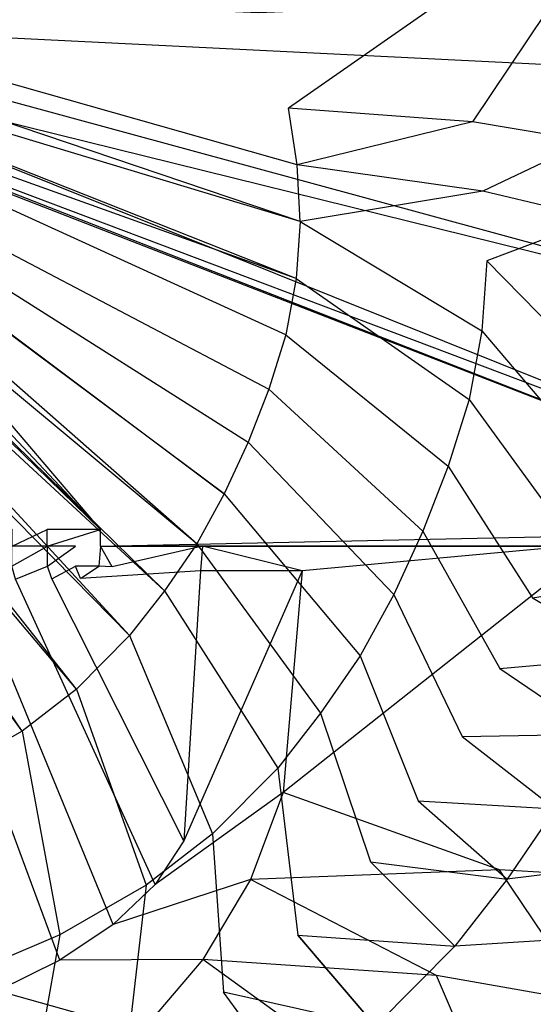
# Model space of a CAD drawing. Extents: x 0 to 0.54, y -0.45 to 0.
# Tile 32 of 38: x 0.356 to 0.437, y -0.351 to -0.197. Entities that reach past the tile are written whole.
import ezdxf

# ---------------------------------------------------------------- set-up
doc = ezdxf.new("R2010")
doc.units = 0
doc.layers.add('L3_WT_416055_0___REPLACEMTFOREM', color=7, linetype='CONTINUOUS')

msp = doc.modelspace()

# ---------------------------------------------------------------- linework, layer by layer
at = {"layer": 'L3_WT_416055_0___REPLACEMTFOREM', "color": 8}
for points, invisible_edges in [([(0.309469, -0.192975, 0.03185), (0.489592, -0.181855, 0.031738), (0.49242, -0.206463, 0.031738), (0.309469, -0.192975, 0.03185)], 14), ([(0.393578, -0.195716, 0.063885), (0.301224, -0.191635, 0.056747), (0.398285, -0.21064, 0.063885), (0.393578, -0.195716, 0.063885)], 14), ([(0.399597, -0.219521, 0.063885), (0.398285, -0.21064, 0.063885), (0.301224, -0.191635, 0.056747), (0.399597, -0.219521, 0.063885)], 14), ([(0.399597, -0.219521, 0.063885), (0.301224, -0.191635, 0.056747), (0.301826, -0.19521, 0.056747), (0.399597, -0.219521, 0.063885)], 14), ([(0.49242, -0.206463, 0.031738), (0.30968, -0.197402, 0.031854), (0.309469, -0.192975, 0.03185), (0.49242, -0.206463, 0.031738)], 13), ([(0.398285, -0.21064, 0.063885), (0.42139, -0.194533, 0.070497), (0.393578, -0.195716, 0.063885), (0.398285, -0.21064, 0.063885)], 13), ([(0.42139, -0.194533, 0.070497), (0.398285, -0.21064, 0.063885), (0.427156, -0.212816, 0.070497), (0.42139, -0.194533, 0.070497)], 14), ([(0.427156, -0.212816, 0.070497), (0.438792, -0.195472, 0.084247), (0.42139, -0.194533, 0.070497), (0.427156, -0.212816, 0.070497)], 13), ([(0.400107, -0.228446, 0.063885), (0.399597, -0.219521, 0.063885), (0.301826, -0.19521, 0.056747), (0.400107, -0.228446, 0.063885)], 14), ([(0.400107, -0.228446, 0.063885), (0.301826, -0.19521, 0.056747), (0.302027, -0.19883, 0.056747), (0.400107, -0.228446, 0.063885)], 14), ([(0.438792, -0.195472, 0.084247), (0.427156, -0.212816, 0.070497), (0.445222, -0.215856, 0.084247), (0.438792, -0.195472, 0.084247)], 14), ([(0.30968, -0.197402, 0.031854), (0.49242, -0.247047, 0.031737), (0.309404, -0.201821, 0.031859), (0.30968, -0.197402, 0.031854)], 13), ([(0.30968, -0.197402, 0.031854), (0.49242, -0.206463, 0.031738), (0.49242, -0.226732, 0.031737), (0.30968, -0.197402, 0.031854)], 14), ([(0.49242, -0.247047, 0.031737), (0.30968, -0.197402, 0.031854), (0.49242, -0.226732, 0.031737), (0.49242, -0.247047, 0.031737)], 14), ([(0.399458, -0.237391, 0.063885), (0.302027, -0.19883, 0.056747), (0.301826, -0.202451, 0.056747), (0.399458, -0.237391, 0.063885)], 14), ([(0.400107, -0.228446, 0.063885), (0.302027, -0.19883, 0.056747), (0.399458, -0.237391, 0.063885), (0.400107, -0.228446, 0.063885)], 14), ([(0.309404, -0.201821, 0.031859), (0.49022, -0.274341, 0.031735), (0.308679, -0.205905, 0.031864), (0.309404, -0.201821, 0.031859)], 13), ([(0.49022, -0.274341, 0.031735), (0.309404, -0.201821, 0.031859), (0.49242, -0.247047, 0.031737), (0.49022, -0.274341, 0.031735)], 14), ([(0.397848, -0.246206, 0.063885), (0.301826, -0.202451, 0.056747), (0.301325, -0.20543, 0.056747), (0.397848, -0.246206, 0.063885)], 14), ([(0.399458, -0.237391, 0.063885), (0.301826, -0.202451, 0.056747), (0.397848, -0.246206, 0.063885), (0.399458, -0.237391, 0.063885)], 14), ([(0.395175, -0.254744, 0.063885), (0.301325, -0.20543, 0.056747), (0.30128, -0.205696, 0.056747), (0.395175, -0.254744, 0.063885)], 13), ([(0.301325, -0.20543, 0.056747), (0.395175, -0.254744, 0.063885), (0.397848, -0.246206, 0.063885), (0.301325, -0.20543, 0.056747)], 14), ([(0.383874, -0.279021, 0.063885), (0.301124, -0.206376, 0.056747), (0.30023, -0.20951, 0.056747), (0.383874, -0.279021, 0.063885)], 14), ([(0.388181, -0.271189, 0.063885), (0.301224, -0.206026, 0.056747), (0.301124, -0.206376, 0.056747), (0.388181, -0.271189, 0.063885)], 13), ([(0.388181, -0.271189, 0.063885), (0.301124, -0.206376, 0.056747), (0.383874, -0.279021, 0.063885), (0.388181, -0.271189, 0.063885)], 14), ([(0.391935, -0.263073, 0.063885), (0.30128, -0.205696, 0.056747), (0.301224, -0.206026, 0.056747), (0.391935, -0.263073, 0.063885)], 13), ([(0.301224, -0.206026, 0.056747), (0.388181, -0.271189, 0.063885), (0.391935, -0.263073, 0.063885), (0.301224, -0.206026, 0.056747)], 14), ([(0.30128, -0.205696, 0.056747), (0.391935, -0.263073, 0.063885), (0.395175, -0.254744, 0.063885), (0.30128, -0.205696, 0.056747)], 14), ([(0.308614, -0.20627, 0.031864), (0.368737, -0.276784, 0.031958), (0.306943, -0.211113, 0.031872), (0.308614, -0.20627, 0.031864)], 13), ([(0.308679, -0.205905, 0.031864), (0.490023, -0.276784, 0.031735), (0.308614, -0.20627, 0.031864), (0.308679, -0.205905, 0.031864)], 13), ([(0.368737, -0.276784, 0.031958), (0.308614, -0.20627, 0.031864), (0.490023, -0.276784, 0.031735), (0.368737, -0.276784, 0.031958)], 14), ([(0.490023, -0.276784, 0.031735), (0.308679, -0.205905, 0.031864), (0.49022, -0.274341, 0.031735), (0.490023, -0.276784, 0.031735)], 14), ([(0.378817, -0.286392, 0.063885), (0.30023, -0.20951, 0.056747), (0.298856, -0.21286, 0.056747), (0.378817, -0.286392, 0.063885)], 14), ([(0.383874, -0.279021, 0.063885), (0.30023, -0.20951, 0.056747), (0.378817, -0.286392, 0.063885), (0.383874, -0.279021, 0.063885)], 14), ([(0.368737, -0.276784, 0.031958), (0.305284, -0.215084, 0.031878), (0.306943, -0.211113, 0.031872), (0.368737, -0.276784, 0.031958)], 14), ([(0.399597, -0.219521, 0.063885), (0.427156, -0.212816, 0.070497), (0.398285, -0.21064, 0.063885), (0.399597, -0.219521, 0.063885)], 13), ([(0.373318, -0.293422, 0.063885), (0.298856, -0.21286, 0.056747), (0.297118, -0.216034, 0.056747), (0.373318, -0.293422, 0.063885)], 14), ([(0.378817, -0.286392, 0.063885), (0.298856, -0.21286, 0.056747), (0.373318, -0.293422, 0.063885), (0.378817, -0.286392, 0.063885)], 14), ([(0.427156, -0.212816, 0.070497), (0.399597, -0.219521, 0.063885), (0.428763, -0.223695, 0.070497), (0.427156, -0.212816, 0.070497)], 14), ([(0.428763, -0.223695, 0.070497), (0.445222, -0.215856, 0.084247), (0.427156, -0.212816, 0.070497), (0.428763, -0.223695, 0.070497)], 13), ([(0.364969, -0.301836, 0.063885), (0.297118, -0.216034, 0.056747), (0.29504, -0.218991, 0.056747), (0.364969, -0.301836, 0.063885)], 14), ([(0.373318, -0.293422, 0.063885), (0.297118, -0.216034, 0.056747), (0.364969, -0.301836, 0.063885), (0.373318, -0.293422, 0.063885)], 14), ([(0.354881, -0.276784, 0.032027), (0.305284, -0.215084, 0.031878), (0.360366, -0.276784, 0.032027), (0.354881, -0.276784, 0.032027)], 14), ([(0.368737, -0.276784, 0.031958), (0.360366, -0.276784, 0.032027), (0.305284, -0.215084, 0.031878), (0.368737, -0.276784, 0.031958)], 14), ([(0.445222, -0.215856, 0.084247), (0.428763, -0.223695, 0.070497), (0.447013, -0.227986, 0.084247), (0.445222, -0.215856, 0.084247)], 14), ([(0.356439, -0.308392, 0.063885), (0.29504, -0.218991, 0.056747), (0.292647, -0.221695, 0.056747), (0.356439, -0.308392, 0.063885)], 14), ([(0.364969, -0.301836, 0.063885), (0.29504, -0.218991, 0.056747), (0.356439, -0.308392, 0.063885), (0.364969, -0.301836, 0.063885)], 14), ([(0.400107, -0.228446, 0.063885), (0.428763, -0.223695, 0.070497), (0.399597, -0.219521, 0.063885), (0.400107, -0.228446, 0.063885)], 13), ([(0.356439, -0.308392, 0.063885), (0.292647, -0.221695, 0.056747), (0.34539, -0.314764, 0.063885), (0.356439, -0.308392, 0.063885)], 14), ([(0.428763, -0.223695, 0.070497), (0.400107, -0.228446, 0.063885), (0.429388, -0.234628, 0.070497), (0.428763, -0.223695, 0.070497)], 14), ([(0.429388, -0.234628, 0.070497), (0.447013, -0.227986, 0.084247), (0.428763, -0.223695, 0.070497), (0.429388, -0.234628, 0.070497)], 13), ([(0.428593, -0.245587, 0.070497), (0.400107, -0.228446, 0.063885), (0.399458, -0.237391, 0.063885), (0.428593, -0.245587, 0.070497)], 13), ([(0.400107, -0.228446, 0.063885), (0.428593, -0.245587, 0.070497), (0.429388, -0.234628, 0.070497), (0.400107, -0.228446, 0.063885)], 14), ([(0.447013, -0.227986, 0.084247), (0.429388, -0.234628, 0.070497), (0.44771, -0.240176, 0.084247), (0.447013, -0.227986, 0.084247)], 14), ([(0.446823, -0.252394, 0.084247), (0.429388, -0.234628, 0.070497), (0.428593, -0.245587, 0.070497), (0.446823, -0.252394, 0.084247)], 13), ([(0.429388, -0.234628, 0.070497), (0.446823, -0.252394, 0.084247), (0.44771, -0.240176, 0.084247), (0.429388, -0.234628, 0.070497)], 14), ([(0.42662, -0.256386, 0.070497), (0.399458, -0.237391, 0.063885), (0.397848, -0.246206, 0.063885), (0.42662, -0.256386, 0.070497)], 13), ([(0.399458, -0.237391, 0.063885), (0.42662, -0.256386, 0.070497), (0.428593, -0.245587, 0.070497), (0.399458, -0.237391, 0.063885)], 14), ([(0.444624, -0.264434, 0.084247), (0.428593, -0.245587, 0.070497), (0.42662, -0.256386, 0.070497), (0.444624, -0.264434, 0.084247)], 13), ([(0.428593, -0.245587, 0.070497), (0.444624, -0.264434, 0.084247), (0.446823, -0.252394, 0.084247), (0.428593, -0.245587, 0.070497)], 14), ([(0.423346, -0.266846, 0.070497), (0.397848, -0.246206, 0.063885), (0.395175, -0.254744, 0.063885), (0.423346, -0.266846, 0.070497)], 13), ([(0.397848, -0.246206, 0.063885), (0.423346, -0.266846, 0.070497), (0.42662, -0.256386, 0.070497), (0.397848, -0.246206, 0.063885)], 14), ([(0.419376, -0.277049, 0.070497), (0.395175, -0.254744, 0.063885), (0.391935, -0.263073, 0.063885), (0.419376, -0.277049, 0.070497)], 13), ([(0.395175, -0.254744, 0.063885), (0.419376, -0.277049, 0.070497), (0.423346, -0.266846, 0.070497), (0.395175, -0.254744, 0.063885)], 14), ([(0.440974, -0.276097, 0.084247), (0.42662, -0.256386, 0.070497), (0.423346, -0.266846, 0.070497), (0.440974, -0.276097, 0.084247)], 13), ([(0.42662, -0.256386, 0.070497), (0.440974, -0.276097, 0.084247), (0.444624, -0.264434, 0.084247), (0.42662, -0.256386, 0.070497)], 14), ([(0.414778, -0.286992, 0.070497), (0.391935, -0.263073, 0.063885), (0.388181, -0.271189, 0.063885), (0.414778, -0.286992, 0.070497)], 13), ([(0.391935, -0.263073, 0.063885), (0.414778, -0.286992, 0.070497), (0.419376, -0.277049, 0.070497), (0.391935, -0.263073, 0.063885)], 14), ([(0.436548, -0.287473, 0.084247), (0.423346, -0.266846, 0.070497), (0.419376, -0.277049, 0.070497), (0.436548, -0.287473, 0.084247)], 13), ([(0.423346, -0.266846, 0.070497), (0.436548, -0.287473, 0.084247), (0.440974, -0.276097, 0.084247), (0.423346, -0.266846, 0.070497)], 14), ([(0.409502, -0.296586, 0.070497), (0.388181, -0.271189, 0.063885), (0.383874, -0.279021, 0.063885), (0.409502, -0.296586, 0.070497)], 13), ([(0.388181, -0.271189, 0.063885), (0.409502, -0.296586, 0.070497), (0.414778, -0.286992, 0.070497), (0.388181, -0.271189, 0.063885)], 14), ([(0.436548, -0.287473, 0.084247), (0.45704, -0.284335, 0.111747), (0.440974, -0.276097, 0.084247), (0.436548, -0.287473, 0.084247)], 14), ([(0.360366, -0.276784, 0.032027), (0.354881, -0.279391, 0.032029), (0.354881, -0.276784, 0.032027), (0.360366, -0.276784, 0.032027)], 13), ([(0.354881, -0.279391, 0.032029), (0.360366, -0.276784, 0.032027), (0.360366, -0.279391, 0.032029), (0.354881, -0.279391, 0.032029)], 14), ([(0.368737, -0.276784, 0.031958), (0.360366, -0.279391, 0.032029), (0.360366, -0.276784, 0.032027), (0.368737, -0.276784, 0.031958)], 13), ([(0.360366, -0.279391, 0.032029), (0.368737, -0.276784, 0.031958), (0.368737, -0.279391, 0.031961), (0.360366, -0.279391, 0.032029)], 14), ([(0.490023, -0.276784, 0.031735), (0.368737, -0.279391, 0.031961), (0.368737, -0.276784, 0.031958), (0.490023, -0.276784, 0.031735)], 13), ([(0.368737, -0.279391, 0.031961), (0.490023, -0.276784, 0.031735), (0.492404, -0.279391, 0.031737), (0.368737, -0.279391, 0.031961)], 14), ([(0.43142, -0.298559, 0.084247), (0.419376, -0.277049, 0.070497), (0.414778, -0.286992, 0.070497), (0.43142, -0.298559, 0.084247)], 13), ([(0.419376, -0.277049, 0.070497), (0.43142, -0.298559, 0.084247), (0.436548, -0.287473, 0.084247), (0.419376, -0.277049, 0.070497)], 14), ([(0.360405, -0.279391, 0.031129), (0.354808, -0.282501, 0.030671), (0.354808, -0.279391, 0.030671), (0.360405, -0.279391, 0.031129)], 13), ([(0.354808, -0.282501, 0.030671), (0.360405, -0.279391, 0.031129), (0.360405, -0.282501, 0.031129), (0.354808, -0.282501, 0.030671)], 14), ([(0.354881, -0.279391, 0.032029), (0.360405, -0.279391, 0.031129), (0.354808, -0.279391, 0.030671), (0.354881, -0.279391, 0.032029)], 13), ([(0.360405, -0.279391, 0.031129), (0.354881, -0.279391, 0.032029), (0.360366, -0.279391, 0.032029), (0.360405, -0.279391, 0.031129)], 14), ([(0.360366, -0.279391, 0.032029), (0.36481, -0.279391, 0.031526), (0.360405, -0.279391, 0.031129), (0.360366, -0.279391, 0.032029)], 13), ([(0.36481, -0.279391, 0.031526), (0.360366, -0.279391, 0.032029), (0.368737, -0.279391, 0.031961), (0.36481, -0.279391, 0.031526)], 14), ([(0.36481, -0.279391, 0.031526), (0.360405, -0.282501, 0.031129), (0.360405, -0.279391, 0.031129), (0.36481, -0.279391, 0.031526)], 13), ([(0.360405, -0.282501, 0.031129), (0.36481, -0.279391, 0.031526), (0.36481, -0.282501, 0.031526), (0.360405, -0.282501, 0.031129)], 14), ([(0.368485, -0.282501, 0.031867), (0.36481, -0.282501, 0.031526), (0.36481, -0.279391, 0.031526), (0.368485, -0.282501, 0.031867)], 14), ([(0.368737, -0.279391, 0.031961), (0.368485, -0.282501, 0.031867), (0.36481, -0.279391, 0.031526), (0.368737, -0.279391, 0.031961)], 14), ([(0.368737, -0.279391, 0.031961), (0.370582, -0.282603, 0.032079), (0.368485, -0.282501, 0.031867), (0.368737, -0.279391, 0.031961)], 13), ([(0.370582, -0.282603, 0.032079), (0.368737, -0.279391, 0.031961), (0.370839, -0.279391, 0.03216), (0.370582, -0.282603, 0.032079)], 14), ([(0.493027, -0.279391, 0.033754), (0.368737, -0.279391, 0.031961), (0.492404, -0.279391, 0.031737), (0.493027, -0.279391, 0.033754)], 13), ([(0.368737, -0.279391, 0.031961), (0.493027, -0.279391, 0.033754), (0.370839, -0.279391, 0.03216), (0.368737, -0.279391, 0.031961)], 14), ([(0.384749, -0.279391, 0.033479), (0.384456, -0.283278, 0.033479), (0.370582, -0.282603, 0.032079), (0.384749, -0.279391, 0.033479)], 14), ([(0.384749, -0.279391, 0.033479), (0.370582, -0.282603, 0.032079), (0.370839, -0.279391, 0.03216), (0.384749, -0.279391, 0.033479)], 14), ([(0.378605, -0.279391, 0.032578), (0.384749, -0.279391, 0.033479), (0.370839, -0.279391, 0.03216), (0.378605, -0.279391, 0.032578)], 13), ([(0.493027, -0.279391, 0.033754), (0.378605, -0.279391, 0.032578), (0.370839, -0.279391, 0.03216), (0.493027, -0.279391, 0.033754)], 13), ([(0.492792, -0.279391, 0.034068), (0.384815, -0.279391, 0.033167), (0.378605, -0.279391, 0.032578), (0.492792, -0.279391, 0.034068)], 13), ([(0.384749, -0.279391, 0.033479), (0.378605, -0.279391, 0.032578), (0.384815, -0.279391, 0.033167), (0.384749, -0.279391, 0.033479)], 14), ([(0.378605, -0.279391, 0.032578), (0.493027, -0.279391, 0.033754), (0.492792, -0.279391, 0.034068), (0.378605, -0.279391, 0.032578)], 14), ([(0.403307, -0.305615, 0.070497), (0.383874, -0.279021, 0.063885), (0.378817, -0.286392, 0.063885), (0.403307, -0.305615, 0.070497)], 13), ([(0.383874, -0.279021, 0.063885), (0.403307, -0.305615, 0.070497), (0.409502, -0.296586, 0.070497), (0.383874, -0.279021, 0.063885)], 14), ([(0.384749, -0.279391, 0.033479), (0.400427, -0.283278, 0.038747), (0.384456, -0.283278, 0.033479), (0.384749, -0.279391, 0.033479)], 13), ([(0.400427, -0.283278, 0.038747), (0.384749, -0.279391, 0.033479), (0.400761, -0.279391, 0.038747), (0.400427, -0.283278, 0.038747)], 14), ([(0.400867, -0.279391, 0.038449), (0.384749, -0.279391, 0.033479), (0.384815, -0.279391, 0.033167), (0.400867, -0.279391, 0.038449)], 13), ([(0.384749, -0.279391, 0.033479), (0.400867, -0.279391, 0.038449), (0.400761, -0.279391, 0.038747), (0.384749, -0.279391, 0.033479)], 14), ([(0.497619, -0.279391, 0.049688), (0.400867, -0.279391, 0.038449), (0.384815, -0.279391, 0.033167), (0.497619, -0.279391, 0.049688)], 13), ([(0.384815, -0.279391, 0.033167), (0.492792, -0.279391, 0.034068), (0.497619, -0.279391, 0.049688), (0.384815, -0.279391, 0.033167)], 14), ([(0.442566, -0.279391, 0.054747), (0.442124, -0.282686, 0.054747), (0.400427, -0.283278, 0.038747), (0.442566, -0.279391, 0.054747)], 14), ([(0.442566, -0.279391, 0.054747), (0.400427, -0.283278, 0.038747), (0.400761, -0.279391, 0.038747), (0.442566, -0.279391, 0.054747)], 14), ([(0.442704, -0.279391, 0.054461), (0.400761, -0.279391, 0.038747), (0.400867, -0.279391, 0.038449), (0.442704, -0.279391, 0.054461)], 13), ([(0.400761, -0.279391, 0.038747), (0.442704, -0.279391, 0.054461), (0.442566, -0.279391, 0.054747), (0.400761, -0.279391, 0.038747)], 14), ([(0.502465, -0.279391, 0.065375), (0.442704, -0.279391, 0.054461), (0.400867, -0.279391, 0.038449), (0.502465, -0.279391, 0.065375)], 13), ([(0.400867, -0.279391, 0.038449), (0.497619, -0.279391, 0.049688), (0.502465, -0.279391, 0.065375), (0.400867, -0.279391, 0.038449)], 14), ([(0.360405, -0.282501, 0.031129), (0.355388, -0.284547, 0.030773), (0.354808, -0.282501, 0.030671), (0.360405, -0.282501, 0.031129)], 13), ([(0.355388, -0.284547, 0.030773), (0.360405, -0.282501, 0.031129), (0.361087, -0.284515, 0.031224), (0.355388, -0.284547, 0.030773)], 14), ([(0.36481, -0.282501, 0.031526), (0.361087, -0.284515, 0.031224), (0.360405, -0.282501, 0.031129), (0.36481, -0.282501, 0.031526)], 13), ([(0.361087, -0.284515, 0.031224), (0.36481, -0.282501, 0.031526), (0.36559, -0.284479, 0.031615), (0.361087, -0.284515, 0.031224)], 14), ([(0.368485, -0.282501, 0.031867), (0.36559, -0.284479, 0.031615), (0.36481, -0.282501, 0.031526), (0.368485, -0.282501, 0.031867)], 13), ([(0.36559, -0.284479, 0.031615), (0.368485, -0.282501, 0.031867), (0.370582, -0.282603, 0.032079), (0.36559, -0.284479, 0.031615)], 14), ([(0.384456, -0.283278, 0.033479), (0.36559, -0.284479, 0.031615), (0.370582, -0.282603, 0.032079), (0.384456, -0.283278, 0.033479)], 14), ([(0.442124, -0.282686, 0.054747), (0.438182, -0.31214, 0.054747), (0.397439, -0.318024, 0.038747), (0.442124, -0.282686, 0.054747)], 14), ([(0.442124, -0.282686, 0.054747), (0.397439, -0.318024, 0.038747), (0.400427, -0.283278, 0.038747), (0.442124, -0.282686, 0.054747)], 14), ([(0.384456, -0.283278, 0.033479), (0.381834, -0.325645, 0.033479), (0.36559, -0.284479, 0.031615), (0.384456, -0.283278, 0.033479)], 14), ([(0.400427, -0.283278, 0.038747), (0.397439, -0.318024, 0.038747), (0.381834, -0.325645, 0.033479), (0.400427, -0.283278, 0.038747)], 14), ([(0.400427, -0.283278, 0.038747), (0.381834, -0.325645, 0.033479), (0.384456, -0.283278, 0.033479), (0.400427, -0.283278, 0.038747)], 14), ([(0.362347, -0.344374, 0.033479), (0.34022, -0.284587, 0.02849), (0.348389, -0.284571, 0.029845), (0.362347, -0.344374, 0.033479)], 14), ([(0.362347, -0.344374, 0.033479), (0.352552, -0.349162, 0.033479), (0.34022, -0.284587, 0.02849), (0.362347, -0.344374, 0.033479)], 14), ([(0.370753, -0.338768, 0.033479), (0.348389, -0.284571, 0.029845), (0.355388, -0.284547, 0.030773), (0.370753, -0.338768, 0.033479)], 14), ([(0.370753, -0.338768, 0.033479), (0.362347, -0.344374, 0.033479), (0.348389, -0.284571, 0.029845), (0.370753, -0.338768, 0.033479)], 14), ([(0.377332, -0.332472, 0.033479), (0.355388, -0.284547, 0.030773), (0.361087, -0.284515, 0.031224), (0.377332, -0.332472, 0.033479)], 14), ([(0.377332, -0.332472, 0.033479), (0.370753, -0.338768, 0.033479), (0.355388, -0.284547, 0.030773), (0.377332, -0.332472, 0.033479)], 14), ([(0.381834, -0.325645, 0.033479), (0.361087, -0.284515, 0.031224), (0.36559, -0.284479, 0.031615), (0.381834, -0.325645, 0.033479)], 14), ([(0.381834, -0.325645, 0.033479), (0.377332, -0.332472, 0.033479), (0.361087, -0.284515, 0.031224), (0.381834, -0.325645, 0.033479)], 14), ([(0.45704, -0.284335, 0.111747), (0.436548, -0.287473, 0.084247), (0.452197, -0.29678, 0.111747), (0.45704, -0.284335, 0.111747)], 13), ([(0.39657, -0.314228, 0.070497), (0.378817, -0.286392, 0.063885), (0.373318, -0.293422, 0.063885), (0.39657, -0.314228, 0.070497)], 13), ([(0.378817, -0.286392, 0.063885), (0.39657, -0.314228, 0.070497), (0.403307, -0.305615, 0.070497), (0.378817, -0.286392, 0.063885)], 14), ([(0.425538, -0.309256, 0.084247), (0.414778, -0.286992, 0.070497), (0.409502, -0.296586, 0.070497), (0.425538, -0.309256, 0.084247)], 13), ([(0.414778, -0.286992, 0.070497), (0.425538, -0.309256, 0.084247), (0.43142, -0.298559, 0.084247), (0.414778, -0.286992, 0.070497)], 14), ([(0.43142, -0.298559, 0.084247), (0.452197, -0.29678, 0.111747), (0.436548, -0.287473, 0.084247), (0.43142, -0.298559, 0.084247)], 14), ([(0.386343, -0.324536, 0.070497), (0.373318, -0.293422, 0.063885), (0.364969, -0.301836, 0.063885), (0.386343, -0.324536, 0.070497)], 13), ([(0.373318, -0.293422, 0.063885), (0.386343, -0.324536, 0.070497), (0.39657, -0.314228, 0.070497), (0.373318, -0.293422, 0.063885)], 14), ([(0.418631, -0.319323, 0.084247), (0.409502, -0.296586, 0.070497), (0.403307, -0.305615, 0.070497), (0.418631, -0.319323, 0.084247)], 13), ([(0.409502, -0.296586, 0.070497), (0.418631, -0.319323, 0.084247), (0.425538, -0.309256, 0.084247), (0.409502, -0.296586, 0.070497)], 14), ([(0.452197, -0.29678, 0.111747), (0.43142, -0.298559, 0.084247), (0.446588, -0.308907, 0.111747), (0.452197, -0.29678, 0.111747)], 13), ([(0.425538, -0.309256, 0.084247), (0.446588, -0.308907, 0.111747), (0.43142, -0.298559, 0.084247), (0.425538, -0.309256, 0.084247)], 14), ([(0.375892, -0.332567, 0.070497), (0.364969, -0.301836, 0.063885), (0.356439, -0.308392, 0.063885), (0.375892, -0.332567, 0.070497)], 13), ([(0.364969, -0.301836, 0.063885), (0.375892, -0.332567, 0.070497), (0.386343, -0.324536, 0.070497), (0.364969, -0.301836, 0.063885)], 14), ([(0.411119, -0.328926, 0.084247), (0.403307, -0.305615, 0.070497), (0.39657, -0.314228, 0.070497), (0.411119, -0.328926, 0.084247)], 13), ([(0.403307, -0.305615, 0.070497), (0.411119, -0.328926, 0.084247), (0.418631, -0.319323, 0.084247), (0.403307, -0.305615, 0.070497)], 14), ([(0.362357, -0.340373, 0.070497), (0.356439, -0.308392, 0.063885), (0.34539, -0.314764, 0.063885), (0.362357, -0.340373, 0.070497)], 13), ([(0.356439, -0.308392, 0.063885), (0.362357, -0.340373, 0.070497), (0.375892, -0.332567, 0.070497), (0.356439, -0.308392, 0.063885)], 14), ([(0.446588, -0.308907, 0.111747), (0.425538, -0.309256, 0.084247), (0.440153, -0.320609, 0.111747), (0.446588, -0.308907, 0.111747)], 13), ([(0.418631, -0.319323, 0.084247), (0.440153, -0.320609, 0.111747), (0.425538, -0.309256, 0.084247), (0.418631, -0.319323, 0.084247)], 14), ([(0.431411, -0.33016, 0.054747), (0.397439, -0.318024, 0.038747), (0.438182, -0.31214, 0.054747), (0.431411, -0.33016, 0.054747)], 14), ([(0.438182, -0.31214, 0.054747), (0.456769, -0.331715, 0.070747), (0.431411, -0.33016, 0.054747), (0.438182, -0.31214, 0.054747)], 13), ([(0.34539, -0.314764, 0.063885), (0.349043, -0.346057, 0.070497), (0.362357, -0.340373, 0.070497), (0.34539, -0.314764, 0.063885)], 14), ([(0.399716, -0.340419, 0.084247), (0.39657, -0.314228, 0.070497), (0.386343, -0.324536, 0.070497), (0.399716, -0.340419, 0.084247)], 13), ([(0.39657, -0.314228, 0.070497), (0.399716, -0.340419, 0.084247), (0.411119, -0.328926, 0.084247), (0.39657, -0.314228, 0.070497)], 14), ([(0.397439, -0.318024, 0.038747), (0.392309, -0.331678, 0.038747), (0.377332, -0.332472, 0.033479), (0.397439, -0.318024, 0.038747)], 14), ([(0.397439, -0.318024, 0.038747), (0.377332, -0.332472, 0.033479), (0.381834, -0.325645, 0.033479), (0.397439, -0.318024, 0.038747)], 14), ([(0.397439, -0.318024, 0.038747), (0.431411, -0.33016, 0.054747), (0.392309, -0.331678, 0.038747), (0.397439, -0.318024, 0.038747)], 13), ([(0.411119, -0.328926, 0.084247), (0.432597, -0.331623, 0.111747), (0.418631, -0.319323, 0.084247), (0.411119, -0.328926, 0.084247)], 14), ([(0.440153, -0.320609, 0.111747), (0.418631, -0.319323, 0.084247), (0.432597, -0.331623, 0.111747), (0.440153, -0.320609, 0.111747)], 13), ([(0.440153, -0.320609, 0.111747), (0.432597, -0.331623, 0.111747), (0.453858, -0.329069, 0.139247), (0.440153, -0.320609, 0.111747)], 14), ([(0.388065, -0.349373, 0.084247), (0.386343, -0.324536, 0.070497), (0.375892, -0.332567, 0.070497), (0.388065, -0.349373, 0.084247)], 13), ([(0.386343, -0.324536, 0.070497), (0.388065, -0.349373, 0.084247), (0.399716, -0.340419, 0.084247), (0.386343, -0.324536, 0.070497)], 14), ([(0.399716, -0.340419, 0.084247), (0.424379, -0.342128, 0.111747), (0.411119, -0.328926, 0.084247), (0.399716, -0.340419, 0.084247)], 14), ([(0.432597, -0.331623, 0.111747), (0.411119, -0.328926, 0.084247), (0.424379, -0.342128, 0.111747), (0.432597, -0.331623, 0.111747)], 13), ([(0.453858, -0.329069, 0.139247), (0.432597, -0.331623, 0.111747), (0.445705, -0.340809, 0.139247), (0.453858, -0.329069, 0.139247)], 14), ([(0.421517, -0.346777, 0.054747), (0.392309, -0.331678, 0.038747), (0.431411, -0.33016, 0.054747), (0.421517, -0.346777, 0.054747)], 14), ([(0.431411, -0.33016, 0.054747), (0.445321, -0.350943, 0.070747), (0.421517, -0.346777, 0.054747), (0.431411, -0.33016, 0.054747)], 13), ([(0.445321, -0.350943, 0.070747), (0.431411, -0.33016, 0.054747), (0.456769, -0.331715, 0.070747), (0.445321, -0.350943, 0.070747)], 14), ([(0.392309, -0.331678, 0.038747), (0.384812, -0.34427, 0.038747), (0.370753, -0.338768, 0.033479), (0.392309, -0.331678, 0.038747)], 14), ([(0.392309, -0.331678, 0.038747), (0.370753, -0.338768, 0.033479), (0.377332, -0.332472, 0.033479), (0.392309, -0.331678, 0.038747)], 14), ([(0.392309, -0.331678, 0.038747), (0.421517, -0.346777, 0.054747), (0.384812, -0.34427, 0.038747), (0.392309, -0.331678, 0.038747)], 13), ([(0.432597, -0.331623, 0.111747), (0.424379, -0.342128, 0.111747), (0.445705, -0.340809, 0.139247), (0.432597, -0.331623, 0.111747)], 14), ([(0.372973, -0.358076, 0.084247), (0.375892, -0.332567, 0.070497), (0.362357, -0.340373, 0.070497), (0.372973, -0.358076, 0.084247)], 13), ([(0.375892, -0.332567, 0.070497), (0.372973, -0.358076, 0.084247), (0.388065, -0.349373, 0.084247), (0.375892, -0.332567, 0.070497)], 14), ([(0.384812, -0.34427, 0.038747), (0.362347, -0.344374, 0.033479), (0.370753, -0.338768, 0.033479), (0.384812, -0.34427, 0.038747)], 14), ([(0.358129, -0.364414, 0.084247), (0.362357, -0.340373, 0.070497), (0.349043, -0.346057, 0.070497), (0.358129, -0.364414, 0.084247)], 13), ([(0.362357, -0.340373, 0.070497), (0.358129, -0.364414, 0.084247), (0.372973, -0.358076, 0.084247), (0.362357, -0.340373, 0.070497)], 14), ([(0.388065, -0.349373, 0.084247), (0.411905, -0.3547, 0.111747), (0.399716, -0.340419, 0.084247), (0.388065, -0.349373, 0.084247)], 13), ([(0.424379, -0.342128, 0.111747), (0.399716, -0.340419, 0.084247), (0.411905, -0.3547, 0.111747), (0.424379, -0.342128, 0.111747)], 13), ([(0.445705, -0.340809, 0.139247), (0.424379, -0.342128, 0.111747), (0.436848, -0.352, 0.139247), (0.445705, -0.340809, 0.139247)], 14), ([(0.424379, -0.342128, 0.111747), (0.411905, -0.3547, 0.111747), (0.436848, -0.352, 0.139247), (0.424379, -0.342128, 0.111747)], 14), ([(0.375234, -0.355483, 0.038747), (0.352552, -0.349162, 0.033479), (0.362347, -0.344374, 0.033479), (0.375234, -0.355483, 0.038747)], 14), ([(0.384812, -0.34427, 0.038747), (0.375234, -0.355483, 0.038747), (0.362347, -0.344374, 0.033479), (0.384812, -0.34427, 0.038747)], 14), ([(0.384812, -0.34427, 0.038747), (0.408877, -0.361576, 0.054747), (0.375234, -0.355483, 0.038747), (0.384812, -0.34427, 0.038747)], 13), ([(0.408877, -0.361576, 0.054747), (0.384812, -0.34427, 0.038747), (0.421517, -0.346777, 0.054747), (0.408877, -0.361576, 0.054747)], 14), ([(0.349043, -0.346057, 0.070497), (0.34424, -0.368773, 0.084247), (0.358129, -0.364414, 0.084247), (0.349043, -0.346057, 0.070497)], 14), ([(0.421517, -0.346777, 0.054747), (0.430695, -0.368066, 0.070747), (0.408877, -0.361576, 0.054747), (0.421517, -0.346777, 0.054747)], 13), ([(0.430695, -0.368066, 0.070747), (0.421517, -0.346777, 0.054747), (0.445321, -0.350943, 0.070747), (0.430695, -0.368066, 0.070747)], 14), ([(0.364071, -0.365059, 0.038747), (0.341632, -0.352992, 0.033479), (0.352552, -0.349162, 0.033479), (0.364071, -0.365059, 0.038747)], 14), ([(0.375234, -0.355483, 0.038747), (0.364071, -0.365059, 0.038747), (0.352552, -0.349162, 0.033479), (0.375234, -0.355483, 0.038747)], 14), ([(0.372973, -0.358076, 0.084247), (0.399159, -0.364496, 0.111747), (0.388065, -0.349373, 0.084247), (0.372973, -0.358076, 0.084247)], 13), ([(0.411905, -0.3547, 0.111747), (0.388065, -0.349373, 0.084247), (0.399159, -0.364496, 0.111747), (0.411905, -0.3547, 0.111747)], 14), ([(0.473199, -0.351611, 0.104226), (0.430695, -0.368066, 0.070747), (0.445321, -0.350943, 0.070747), (0.473199, -0.351611, 0.104226)], 14)]:
    msp.add_3dface(points, dxfattribs=dict(at, invisible_edges=invisible_edges))

doc.saveas('drawing.dxf')
